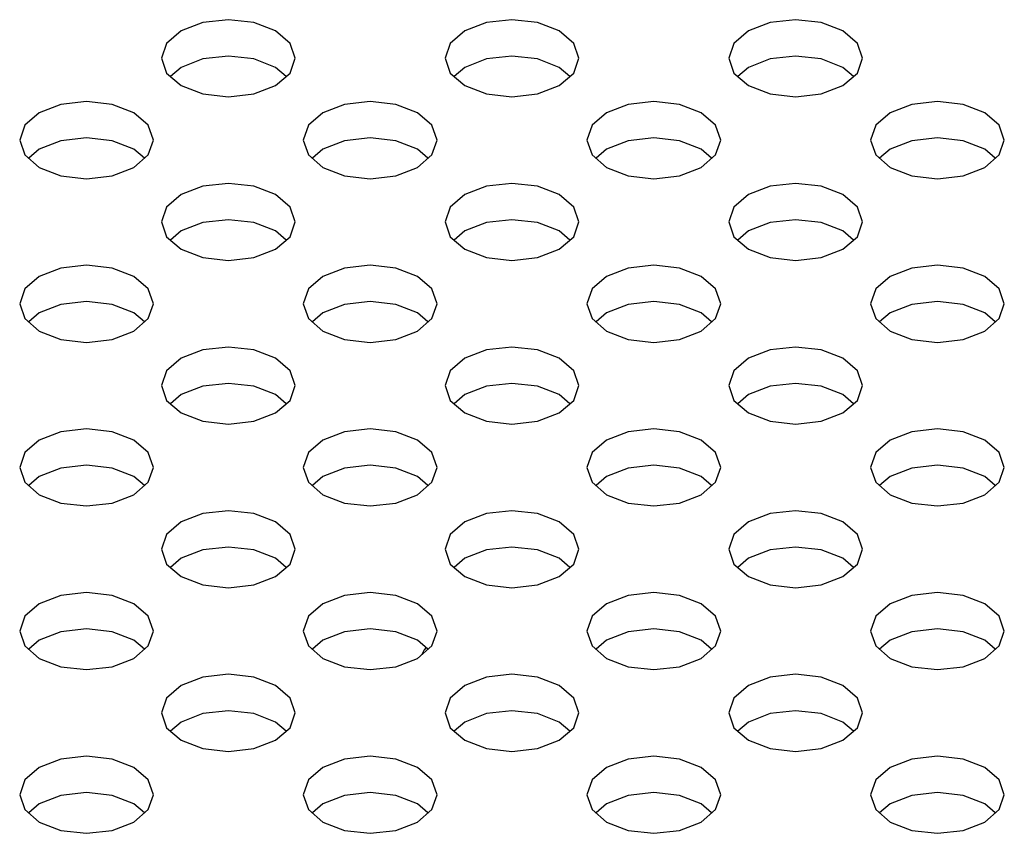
# Model space of a CAD drawing. Header units: inches. Extents: x 0 to 34, y 0 to 22.
# Tile 21 of 66: x 3.352 to 3.639, y 8.974 to 9.211. Entities that reach past the tile are written whole.
import ezdxf

# ---------------------------------------------------------------- set-up
doc = ezdxf.new("R2010")
doc.units = ezdxf.units.IN
doc.header["$LTSCALE"] = 1.87
doc.header["$MEASUREMENT"] = 0
doc.layers.get('0').update_dxf_attribs({"linetype": 'CONTINUOUS'})

msp = doc.modelspace()

# ---------------------------------------------------------------- linework, layer by layer
at = {"color": 2, "linetype": 'CONTINUOUS'}
for p, q in [((3.40559, 9.21045), (3.39928, 9.20801)), ((3.41304, 9.2113), (3.40559, 9.21045)), ((3.42049, 9.21045), (3.41304, 9.2113)), ((3.4268, 9.20801), (3.42049, 9.21045)), ((3.48816, 9.21045), (3.48184, 9.20801)), ((3.4956, 9.2113), (3.48816, 9.21045)), ((3.50305, 9.21045), (3.4956, 9.2113)), ((3.50936, 9.20801), (3.50305, 9.21045)), ((3.57072, 9.21045), (3.56441, 9.20801)), ((3.57817, 9.2113), (3.57072, 9.21045)), ((3.58561, 9.21045), (3.57817, 9.2113)), ((3.59193, 9.20801), (3.58561, 9.21045)), ((3.39928, 9.20801), (3.39506, 9.20436)), ((3.43102, 9.20436), (3.4268, 9.20801)), ((3.48184, 9.20801), (3.47762, 9.20436)), ((3.51358, 9.20436), (3.50936, 9.20801)), ((3.56441, 9.20801), (3.56019, 9.20436)), ((3.59615, 9.20436), (3.59193, 9.20801)), ((3.39506, 9.20436), (3.39358, 9.20006)), ((3.4325, 9.20006), (3.43102, 9.20436)), ((3.47762, 9.20436), (3.47614, 9.20006)), ((3.51506, 9.20006), (3.51358, 9.20436)), ((3.56019, 9.20436), (3.55871, 9.20006)), ((3.59763, 9.20006), (3.59615, 9.20436)), ((3.41304, 9.20071), (3.40559, 9.19985)), ((3.42049, 9.19985), (3.41304, 9.20071)), ((3.4956, 9.20071), (3.48816, 9.19985)), ((3.50305, 9.19985), (3.4956, 9.20071)), ((3.57817, 9.20071), (3.57072, 9.19985)), ((3.58561, 9.19985), (3.57817, 9.20071)), ((3.39358, 9.20006), (3.39506, 9.19577)), ((3.39928, 9.19742), (3.39621, 9.19477)), ((3.40559, 9.19985), (3.39928, 9.19742)), ((3.4268, 9.19742), (3.42049, 9.19985)), ((3.42987, 9.19477), (3.4268, 9.19742)), ((3.43102, 9.19577), (3.4325, 9.20006)), ((3.47614, 9.20006), (3.47762, 9.19577)), ((3.48184, 9.19742), (3.47878, 9.19477)), ((3.48816, 9.19985), (3.48184, 9.19742)), ((3.50936, 9.19742), (3.50305, 9.19985)), ((3.51243, 9.19477), (3.50936, 9.19742)), ((3.51358, 9.19577), (3.51506, 9.20006)), ((3.55871, 9.20006), (3.56019, 9.19577)), ((3.56441, 9.19742), (3.56134, 9.19477)), ((3.57072, 9.19985), (3.56441, 9.19742)), ((3.59193, 9.19742), (3.58561, 9.19985)), ((3.59499, 9.19477), (3.59193, 9.19742)), ((3.59615, 9.19577), (3.59763, 9.20006)), ((3.39506, 9.19577), (3.39928, 9.19212)), ((3.4268, 9.19212), (3.43102, 9.19577)), ((3.47762, 9.19577), (3.48184, 9.19212)), ((3.50936, 9.19212), (3.51358, 9.19577)), ((3.56019, 9.19577), (3.56441, 9.19212)), ((3.59193, 9.19212), (3.59615, 9.19577)), ((3.39928, 9.19212), (3.40559, 9.18968)), ((3.42049, 9.18968), (3.4268, 9.19212)), ((3.48184, 9.19212), (3.48816, 9.18968)), ((3.50305, 9.18968), (3.50936, 9.19212)), ((3.56441, 9.19212), (3.57072, 9.18968)), ((3.58561, 9.18968), (3.59193, 9.19212)), ((3.40559, 9.18968), (3.41304, 9.18883)), ((3.41304, 9.18883), (3.42049, 9.18968)), ((3.48816, 9.18968), (3.4956, 9.18883)), ((3.4956, 9.18883), (3.50305, 9.18968)), ((3.57072, 9.18968), (3.57817, 9.18883)), ((3.57817, 9.18883), (3.58561, 9.18968)), ((3.36431, 9.18661), (3.358, 9.18417)), ((3.37176, 9.18747), (3.36431, 9.18661)), ((3.37921, 9.18661), (3.37176, 9.18747)), ((3.38552, 9.18417), (3.37921, 9.18661)), ((3.44687, 9.18661), (3.44056, 9.18417)), ((3.45432, 9.18747), (3.44687, 9.18661)), ((3.46177, 9.18661), (3.45432, 9.18747)), ((3.46808, 9.18417), (3.46177, 9.18661)), ((3.52944, 9.18661), (3.52313, 9.18417)), ((3.53689, 9.18747), (3.52944, 9.18661)), ((3.54433, 9.18661), (3.53689, 9.18747)), ((3.55065, 9.18417), (3.54433, 9.18661)), ((3.612, 9.18661), (3.60569, 9.18417)), ((3.61945, 9.18747), (3.612, 9.18661)), ((3.6269, 9.18661), (3.61945, 9.18747)), ((3.63321, 9.18417), (3.6269, 9.18661)), ((3.358, 9.18417), (3.35378, 9.18053)), ((3.38974, 9.18053), (3.38552, 9.18417)), ((3.44056, 9.18417), (3.43634, 9.18053)), ((3.4723, 9.18053), (3.46808, 9.18417)), ((3.52313, 9.18417), (3.51891, 9.18053)), ((3.55486, 9.18053), (3.55065, 9.18417)), ((3.60569, 9.18417), (3.60147, 9.18053)), ((3.63743, 9.18053), (3.63321, 9.18417)), ((3.35378, 9.18053), (3.3523, 9.17623)), ((3.39122, 9.17623), (3.38974, 9.18053)), ((3.43634, 9.18053), (3.43486, 9.17623)), ((3.47378, 9.17623), (3.4723, 9.18053)), ((3.51891, 9.18053), (3.51743, 9.17623)), ((3.55635, 9.17623), (3.55486, 9.18053)), ((3.60147, 9.18053), (3.59999, 9.17623)), ((3.63891, 9.17623), (3.63743, 9.18053)), ((3.3523, 9.17623), (3.35378, 9.17193)), ((3.36431, 9.17602), (3.358, 9.17358)), ((3.37176, 9.17687), (3.36431, 9.17602)), ((3.37921, 9.17602), (3.37176, 9.17687)), ((3.38552, 9.17358), (3.37921, 9.17602)), ((3.38974, 9.17193), (3.39122, 9.17623)), ((3.43486, 9.17623), (3.43634, 9.17193)), ((3.44687, 9.17602), (3.44056, 9.17358)), ((3.45432, 9.17687), (3.44687, 9.17602)), ((3.46177, 9.17602), (3.45432, 9.17687)), ((3.46808, 9.17358), (3.46177, 9.17602)), ((3.4723, 9.17193), (3.47378, 9.17623)), ((3.51743, 9.17623), (3.51891, 9.17193)), ((3.52944, 9.17602), (3.52313, 9.17358)), ((3.53689, 9.17687), (3.52944, 9.17602)), ((3.54433, 9.17602), (3.53689, 9.17687)), ((3.55065, 9.17358), (3.54433, 9.17602)), ((3.55486, 9.17193), (3.55635, 9.17623)), ((3.59999, 9.17623), (3.60147, 9.17193)), ((3.612, 9.17602), (3.60569, 9.17358)), ((3.61945, 9.17687), (3.612, 9.17602)), ((3.6269, 9.17602), (3.61945, 9.17687)), ((3.63321, 9.17358), (3.6269, 9.17602)), ((3.63743, 9.17193), (3.63891, 9.17623)), ((3.35378, 9.17193), (3.358, 9.16828)), ((3.358, 9.17358), (3.35493, 9.17093)), ((3.38858, 9.17093), (3.38552, 9.17358)), ((3.38552, 9.16828), (3.38974, 9.17193)), ((3.43634, 9.17193), (3.44056, 9.16828)), ((3.44056, 9.17358), (3.4375, 9.17093)), ((3.47115, 9.17093), (3.46808, 9.17358)), ((3.46808, 9.16828), (3.4723, 9.17193)), ((3.51891, 9.17193), (3.52313, 9.16828)), ((3.52313, 9.17358), (3.52006, 9.17093)), ((3.55371, 9.17093), (3.55065, 9.17358)), ((3.55065, 9.16828), (3.55486, 9.17193)), ((3.60147, 9.17193), (3.60569, 9.16828)), ((3.60569, 9.17358), (3.60262, 9.17093)), ((3.63628, 9.17093), (3.63321, 9.17358)), ((3.63321, 9.16828), (3.63743, 9.17193)), ((3.358, 9.16828), (3.36431, 9.16585)), ((3.36431, 9.16585), (3.37176, 9.16499)), ((3.37176, 9.16499), (3.37921, 9.16585)), ((3.37921, 9.16585), (3.38552, 9.16828)), ((3.44056, 9.16828), (3.44687, 9.16585)), ((3.44687, 9.16585), (3.45432, 9.16499)), ((3.45432, 9.16499), (3.46177, 9.16585)), ((3.46177, 9.16585), (3.46808, 9.16828)), ((3.52313, 9.16828), (3.52944, 9.16585)), ((3.52944, 9.16585), (3.53689, 9.16499)), ((3.53689, 9.16499), (3.54433, 9.16585)), ((3.54433, 9.16585), (3.55065, 9.16828)), ((3.60569, 9.16828), (3.612, 9.16585)), ((3.612, 9.16585), (3.61945, 9.16499)), ((3.61945, 9.16499), (3.6269, 9.16585)), ((3.6269, 9.16585), (3.63321, 9.16828)), ((3.41304, 9.16363), (3.40559, 9.16277)), ((3.42049, 9.16277), (3.41304, 9.16363)), ((3.4956, 9.16363), (3.48816, 9.16277)), ((3.50305, 9.16277), (3.4956, 9.16363)), ((3.57817, 9.16363), (3.57072, 9.16277)), ((3.58561, 9.16277), (3.57817, 9.16363)), ((3.39928, 9.16034), (3.39506, 9.15669)), ((3.40559, 9.16277), (3.39928, 9.16034)), ((3.4268, 9.16034), (3.42049, 9.16277)), ((3.43102, 9.15669), (3.4268, 9.16034)), ((3.48184, 9.16034), (3.47762, 9.15669)), ((3.48816, 9.16277), (3.48184, 9.16034)), ((3.50936, 9.16034), (3.50305, 9.16277)), ((3.51358, 9.15669), (3.50936, 9.16034)), ((3.56441, 9.16034), (3.56019, 9.15669)), ((3.57072, 9.16277), (3.56441, 9.16034)), ((3.59193, 9.16034), (3.58561, 9.16277)), ((3.59615, 9.15669), (3.59193, 9.16034)), ((3.39506, 9.15669), (3.39358, 9.15239)), ((3.4325, 9.15239), (3.43102, 9.15669)), ((3.47762, 9.15669), (3.47614, 9.15239)), ((3.51506, 9.15239), (3.51358, 9.15669)), ((3.56019, 9.15669), (3.55871, 9.15239)), ((3.59763, 9.15239), (3.59615, 9.15669)), ((3.39358, 9.15239), (3.39506, 9.14809)), ((3.40559, 9.15218), (3.39928, 9.14975)), ((3.41304, 9.15304), (3.40559, 9.15218)), ((3.42049, 9.15218), (3.41304, 9.15304)), ((3.4268, 9.14975), (3.42049, 9.15218)), ((3.43102, 9.14809), (3.4325, 9.15239)), ((3.47614, 9.15239), (3.47762, 9.14809)), ((3.48816, 9.15218), (3.48184, 9.14975)), ((3.4956, 9.15304), (3.48816, 9.15218)), ((3.50305, 9.15218), (3.4956, 9.15304)), ((3.50936, 9.14975), (3.50305, 9.15218)), ((3.51358, 9.14809), (3.51506, 9.15239)), ((3.55871, 9.15239), (3.56019, 9.14809)), ((3.57072, 9.15218), (3.56441, 9.14975)), ((3.57817, 9.15304), (3.57072, 9.15218)), ((3.58561, 9.15218), (3.57817, 9.15304)), ((3.59193, 9.14975), (3.58561, 9.15218)), ((3.59615, 9.14809), (3.59763, 9.15239)), ((3.39928, 9.14975), (3.39621, 9.1471)), ((3.42987, 9.1471), (3.4268, 9.14975)), ((3.48184, 9.14975), (3.47878, 9.1471)), ((3.51243, 9.1471), (3.50936, 9.14975)), ((3.56441, 9.14975), (3.56134, 9.1471)), ((3.59499, 9.1471), (3.59193, 9.14975)), ((3.39506, 9.14809), (3.39928, 9.14445)), ((3.4268, 9.14445), (3.43102, 9.14809)), ((3.47762, 9.14809), (3.48184, 9.14445)), ((3.50936, 9.14445), (3.51358, 9.14809)), ((3.56019, 9.14809), (3.56441, 9.14445)), ((3.59193, 9.14445), (3.59615, 9.14809)), ((3.39928, 9.14445), (3.40559, 9.14201)), ((3.42049, 9.14201), (3.4268, 9.14445)), ((3.48184, 9.14445), (3.48816, 9.14201)), ((3.50305, 9.14201), (3.50936, 9.14445)), ((3.56441, 9.14445), (3.57072, 9.14201)), ((3.58561, 9.14201), (3.59193, 9.14445)), ((3.40559, 9.14201), (3.41304, 9.14116)), ((3.41304, 9.14116), (3.42049, 9.14201)), ((3.48816, 9.14201), (3.4956, 9.14116)), ((3.4956, 9.14116), (3.50305, 9.14201)), ((3.57072, 9.14201), (3.57817, 9.14116)), ((3.57817, 9.14116), (3.58561, 9.14201)), ((3.36431, 9.13894), (3.358, 9.1365)), ((3.37176, 9.13979), (3.36431, 9.13894)), ((3.37921, 9.13894), (3.37176, 9.13979)), ((3.38552, 9.1365), (3.37921, 9.13894)), ((3.44687, 9.13894), (3.44056, 9.1365)), ((3.45432, 9.13979), (3.44687, 9.13894)), ((3.46177, 9.13894), (3.45432, 9.13979)), ((3.46808, 9.1365), (3.46177, 9.13894)), ((3.52944, 9.13894), (3.52313, 9.1365)), ((3.53689, 9.13979), (3.52944, 9.13894)), ((3.54433, 9.13894), (3.53689, 9.13979)), ((3.55065, 9.1365), (3.54433, 9.13894)), ((3.612, 9.13894), (3.60569, 9.1365)), ((3.61945, 9.13979), (3.612, 9.13894)), ((3.6269, 9.13894), (3.61945, 9.13979)), ((3.63321, 9.1365), (3.6269, 9.13894)), ((3.358, 9.1365), (3.35378, 9.13286)), ((3.38974, 9.13286), (3.38552, 9.1365)), ((3.44056, 9.1365), (3.43634, 9.13286)), ((3.4723, 9.13286), (3.46808, 9.1365)), ((3.52313, 9.1365), (3.51891, 9.13286)), ((3.55486, 9.13286), (3.55065, 9.1365)), ((3.60569, 9.1365), (3.60147, 9.13286)), ((3.63743, 9.13286), (3.63321, 9.1365)), ((3.35378, 9.13286), (3.3523, 9.12856)), ((3.39122, 9.12856), (3.38974, 9.13286)), ((3.43634, 9.13286), (3.43486, 9.12856)), ((3.47378, 9.12856), (3.4723, 9.13286)), ((3.51891, 9.13286), (3.51743, 9.12856)), ((3.55635, 9.12856), (3.55486, 9.13286)), ((3.60147, 9.13286), (3.59999, 9.12856)), ((3.63891, 9.12856), (3.63743, 9.13286)), ((3.37176, 9.1292), (3.36431, 9.12835)), ((3.37921, 9.12835), (3.37176, 9.1292)), ((3.45432, 9.1292), (3.44687, 9.12835)), ((3.46177, 9.12835), (3.45432, 9.1292)), ((3.53689, 9.1292), (3.52944, 9.12835)), ((3.54433, 9.12835), (3.53689, 9.1292)), ((3.61945, 9.1292), (3.612, 9.12835)), ((3.6269, 9.12835), (3.61945, 9.1292)), ((3.3523, 9.12856), (3.35378, 9.12426)), ((3.358, 9.12591), (3.35493, 9.12326)), ((3.36431, 9.12835), (3.358, 9.12591)), ((3.38552, 9.12591), (3.37921, 9.12835)), ((3.38858, 9.12326), (3.38552, 9.12591)), ((3.38974, 9.12426), (3.39122, 9.12856)), ((3.43486, 9.12856), (3.43634, 9.12426)), ((3.44056, 9.12591), (3.4375, 9.12326)), ((3.44687, 9.12835), (3.44056, 9.12591)), ((3.46808, 9.12591), (3.46177, 9.12835)), ((3.47115, 9.12326), (3.46808, 9.12591)), ((3.4723, 9.12426), (3.47378, 9.12856)), ((3.51743, 9.12856), (3.51891, 9.12426)), ((3.52313, 9.12591), (3.52006, 9.12326)), ((3.52944, 9.12835), (3.52313, 9.12591)), ((3.55065, 9.12591), (3.54433, 9.12835)), ((3.55371, 9.12326), (3.55065, 9.12591)), ((3.55486, 9.12426), (3.55635, 9.12856)), ((3.59999, 9.12856), (3.60147, 9.12426)), ((3.60569, 9.12591), (3.60262, 9.12326)), ((3.612, 9.12835), (3.60569, 9.12591)), ((3.63321, 9.12591), (3.6269, 9.12835)), ((3.63628, 9.12326), (3.63321, 9.12591)), ((3.63743, 9.12426), (3.63891, 9.12856)), ((3.35378, 9.12426), (3.358, 9.12061)), ((3.38552, 9.12061), (3.38974, 9.12426)), ((3.43634, 9.12426), (3.44056, 9.12061)), ((3.46808, 9.12061), (3.4723, 9.12426)), ((3.51891, 9.12426), (3.52313, 9.12061)), ((3.55065, 9.12061), (3.55486, 9.12426)), ((3.60147, 9.12426), (3.60569, 9.12061)), ((3.63321, 9.12061), (3.63743, 9.12426)), ((3.358, 9.12061), (3.36431, 9.11818)), ((3.37921, 9.11818), (3.38552, 9.12061)), ((3.44056, 9.12061), (3.44687, 9.11818)), ((3.46177, 9.11818), (3.46808, 9.12061)), ((3.52313, 9.12061), (3.52944, 9.11818)), ((3.54433, 9.11818), (3.55065, 9.12061)), ((3.60569, 9.12061), (3.612, 9.11818)), ((3.6269, 9.11818), (3.63321, 9.12061)), ((3.36431, 9.11818), (3.37176, 9.11732)), ((3.37176, 9.11732), (3.37921, 9.11818)), ((3.44687, 9.11818), (3.45432, 9.11732)), ((3.45432, 9.11732), (3.46177, 9.11818)), ((3.52944, 9.11818), (3.53689, 9.11732)), ((3.53689, 9.11732), (3.54433, 9.11818)), ((3.612, 9.11818), (3.61945, 9.11732)), ((3.61945, 9.11732), (3.6269, 9.11818)), ((3.40559, 9.1151), (3.39928, 9.11267)), ((3.41304, 9.11596), (3.40559, 9.1151)), ((3.42049, 9.1151), (3.41304, 9.11596)), ((3.4268, 9.11267), (3.42049, 9.1151)), ((3.48816, 9.1151), (3.48184, 9.11267)), ((3.4956, 9.11596), (3.48816, 9.1151)), ((3.50305, 9.1151), (3.4956, 9.11596)), ((3.50936, 9.11267), (3.50305, 9.1151)), ((3.57072, 9.1151), (3.56441, 9.11267)), ((3.57817, 9.11596), (3.57072, 9.1151)), ((3.58561, 9.1151), (3.57817, 9.11596)), ((3.59193, 9.11267), (3.58561, 9.1151)), ((3.39928, 9.11267), (3.39506, 9.10902)), ((3.43102, 9.10902), (3.4268, 9.11267)), ((3.48184, 9.11267), (3.47762, 9.10902)), ((3.51358, 9.10902), (3.50936, 9.11267)), ((3.56441, 9.11267), (3.56019, 9.10902)), ((3.59615, 9.10902), (3.59193, 9.11267)), ((3.39506, 9.10902), (3.39358, 9.10472)), ((3.4325, 9.10472), (3.43102, 9.10902)), ((3.47762, 9.10902), (3.47614, 9.10472)), ((3.51506, 9.10472), (3.51358, 9.10902)), ((3.56019, 9.10902), (3.55871, 9.10472)), ((3.59763, 9.10472), (3.59615, 9.10902)), ((3.39358, 9.10472), (3.39506, 9.10042)), ((3.40559, 9.10451), (3.39928, 9.10208)), ((3.41304, 9.10537), (3.40559, 9.10451)), ((3.42049, 9.10451), (3.41304, 9.10537)), ((3.4268, 9.10208), (3.42049, 9.10451)), ((3.43102, 9.10042), (3.4325, 9.10472)), ((3.47614, 9.10472), (3.47762, 9.10042)), ((3.48816, 9.10451), (3.48184, 9.10208)), ((3.4956, 9.10537), (3.48816, 9.10451)), ((3.50305, 9.10451), (3.4956, 9.10537)), ((3.50936, 9.10208), (3.50305, 9.10451)), ((3.51358, 9.10042), (3.51506, 9.10472)), ((3.55871, 9.10472), (3.56019, 9.10042)), ((3.57072, 9.10451), (3.56441, 9.10208)), ((3.57817, 9.10537), (3.57072, 9.10451)), ((3.58561, 9.10451), (3.57817, 9.10537)), ((3.59193, 9.10208), (3.58561, 9.10451)), ((3.59615, 9.10042), (3.59763, 9.10472)), ((3.39506, 9.10042), (3.39928, 9.09678)), ((3.39928, 9.10208), (3.39621, 9.09943)), ((3.42987, 9.09943), (3.4268, 9.10208)), ((3.4268, 9.09678), (3.43102, 9.10042)), ((3.47762, 9.10042), (3.48184, 9.09678)), ((3.48184, 9.10208), (3.47878, 9.09943)), ((3.51243, 9.09943), (3.50936, 9.10208)), ((3.50936, 9.09678), (3.51358, 9.10042)), ((3.56019, 9.10042), (3.56441, 9.09678)), ((3.56441, 9.10208), (3.56134, 9.09943)), ((3.59499, 9.09943), (3.59193, 9.10208)), ((3.59193, 9.09678), (3.59615, 9.10042)), ((3.39928, 9.09678), (3.40559, 9.09434)), ((3.40559, 9.09434), (3.41304, 9.09349)), ((3.41304, 9.09349), (3.42049, 9.09434)), ((3.42049, 9.09434), (3.4268, 9.09678)), ((3.48184, 9.09678), (3.48816, 9.09434)), ((3.48816, 9.09434), (3.4956, 9.09349)), ((3.4956, 9.09349), (3.50305, 9.09434)), ((3.50305, 9.09434), (3.50936, 9.09678)), ((3.56441, 9.09678), (3.57072, 9.09434)), ((3.57072, 9.09434), (3.57817, 9.09349)), ((3.57817, 9.09349), (3.58561, 9.09434)), ((3.58561, 9.09434), (3.59193, 9.09678)), ((3.37176, 9.09212), (3.36431, 9.09127)), ((3.37921, 9.09127), (3.37176, 9.09212)), ((3.45432, 9.09212), (3.44687, 9.09127)), ((3.46177, 9.09127), (3.45432, 9.09212)), ((3.53689, 9.09212), (3.52944, 9.09127)), ((3.54433, 9.09127), (3.53689, 9.09212)), ((3.61945, 9.09212), (3.612, 9.09127)), ((3.6269, 9.09127), (3.61945, 9.09212)), ((3.358, 9.08883), (3.35378, 9.08519)), ((3.36431, 9.09127), (3.358, 9.08883)), ((3.38552, 9.08883), (3.37921, 9.09127)), ((3.38974, 9.08519), (3.38552, 9.08883)), ((3.44056, 9.08883), (3.43634, 9.08519)), ((3.44687, 9.09127), (3.44056, 9.08883)), ((3.46808, 9.08883), (3.46177, 9.09127)), ((3.4723, 9.08519), (3.46808, 9.08883)), ((3.52313, 9.08883), (3.51891, 9.08519)), ((3.52944, 9.09127), (3.52313, 9.08883)), ((3.55065, 9.08883), (3.54433, 9.09127)), ((3.55486, 9.08519), (3.55065, 9.08883)), ((3.60569, 9.08883), (3.60147, 9.08519)), ((3.612, 9.09127), (3.60569, 9.08883)), ((3.63321, 9.08883), (3.6269, 9.09127)), ((3.63743, 9.08519), (3.63321, 9.08883)), ((3.35378, 9.08519), (3.3523, 9.08089)), ((3.39122, 9.08089), (3.38974, 9.08519)), ((3.43634, 9.08519), (3.43486, 9.08089)), ((3.47378, 9.08089), (3.4723, 9.08519)), ((3.51891, 9.08519), (3.51743, 9.08089)), ((3.55635, 9.08089), (3.55486, 9.08519)), ((3.60147, 9.08519), (3.59999, 9.08089)), ((3.63891, 9.08089), (3.63743, 9.08519)), ((3.3523, 9.08089), (3.35378, 9.07659)), ((3.36431, 9.08068), (3.358, 9.07824)), ((3.37176, 9.08153), (3.36431, 9.08068)), ((3.37921, 9.08068), (3.37176, 9.08153)), ((3.38552, 9.07824), (3.37921, 9.08068)), ((3.38974, 9.07659), (3.39122, 9.08089)), ((3.43486, 9.08089), (3.43634, 9.07659)), ((3.44687, 9.08068), (3.44056, 9.07824)), ((3.45432, 9.08153), (3.44687, 9.08068)), ((3.46177, 9.08068), (3.45432, 9.08153)), ((3.46808, 9.07824), (3.46177, 9.08068)), ((3.4723, 9.07659), (3.47378, 9.08089)), ((3.51743, 9.08089), (3.51891, 9.07659)), ((3.52944, 9.08068), (3.52313, 9.07824)), ((3.53689, 9.08153), (3.52944, 9.08068)), ((3.54433, 9.08068), (3.53689, 9.08153)), ((3.55065, 9.07824), (3.54433, 9.08068)), ((3.55486, 9.07659), (3.55635, 9.08089)), ((3.59999, 9.08089), (3.60147, 9.07659)), ((3.612, 9.08068), (3.60569, 9.07824)), ((3.61945, 9.08153), (3.612, 9.08068)), ((3.6269, 9.08068), (3.61945, 9.08153)), ((3.63321, 9.07824), (3.6269, 9.08068)), ((3.63743, 9.07659), (3.63891, 9.08089)), ((3.358, 9.07824), (3.35493, 9.07559)), ((3.38858, 9.07559), (3.38552, 9.07824)), ((3.44056, 9.07824), (3.4375, 9.07559)), ((3.47115, 9.07559), (3.46808, 9.07824)), ((3.52313, 9.07824), (3.52006, 9.07559)), ((3.55371, 9.07559), (3.55065, 9.07824)), ((3.60569, 9.07824), (3.60262, 9.07559)), ((3.63628, 9.07559), (3.63321, 9.07824)), ((3.35378, 9.07659), (3.358, 9.07294)), ((3.38552, 9.07294), (3.38974, 9.07659)), ((3.43634, 9.07659), (3.44056, 9.07294)), ((3.46808, 9.07294), (3.4723, 9.07659)), ((3.51891, 9.07659), (3.52313, 9.07294)), ((3.55065, 9.07294), (3.55486, 9.07659)), ((3.60147, 9.07659), (3.60569, 9.07294)), ((3.63321, 9.07294), (3.63743, 9.07659)), ((3.358, 9.07294), (3.36431, 9.07051)), ((3.37921, 9.07051), (3.38552, 9.07294)), ((3.44056, 9.07294), (3.44687, 9.07051)), ((3.46177, 9.07051), (3.46808, 9.07294)), ((3.52313, 9.07294), (3.52944, 9.07051)), ((3.54433, 9.07051), (3.55065, 9.07294)), ((3.60569, 9.07294), (3.612, 9.07051)), ((3.6269, 9.07051), (3.63321, 9.07294)), ((3.36431, 9.07051), (3.37176, 9.06965)), ((3.37176, 9.06965), (3.37921, 9.07051)), ((3.44687, 9.07051), (3.45432, 9.06965)), ((3.45432, 9.06965), (3.46177, 9.07051)), ((3.52944, 9.07051), (3.53689, 9.06965)), ((3.53689, 9.06965), (3.54433, 9.07051)), ((3.612, 9.07051), (3.61945, 9.06965)), ((3.61945, 9.06965), (3.6269, 9.07051)), ((3.40559, 9.06743), (3.39928, 9.065)), ((3.41304, 9.06829), (3.40559, 9.06743)), ((3.42049, 9.06743), (3.41304, 9.06829)), ((3.4268, 9.065), (3.42049, 9.06743)), ((3.48816, 9.06743), (3.48184, 9.065)), ((3.4956, 9.06829), (3.48816, 9.06743)), ((3.50305, 9.06743), (3.4956, 9.06829)), ((3.50936, 9.065), (3.50305, 9.06743)), ((3.57072, 9.06743), (3.56441, 9.065)), ((3.57817, 9.06829), (3.57072, 9.06743)), ((3.58561, 9.06743), (3.57817, 9.06829)), ((3.59193, 9.065), (3.58561, 9.06743)), ((3.39928, 9.065), (3.39506, 9.06135)), ((3.43102, 9.06135), (3.4268, 9.065)), ((3.48184, 9.065), (3.47762, 9.06135)), ((3.51358, 9.06135), (3.50936, 9.065)), ((3.56441, 9.065), (3.56019, 9.06135)), ((3.59615, 9.06135), (3.59193, 9.065)), ((3.39506, 9.06135), (3.39358, 9.05705)), ((3.4325, 9.05705), (3.43102, 9.06135)), ((3.47762, 9.06135), (3.47614, 9.05705)), ((3.51506, 9.05705), (3.51358, 9.06135)), ((3.56019, 9.06135), (3.55871, 9.05705)), ((3.59763, 9.05705), (3.59615, 9.06135)), ((3.39358, 9.05705), (3.39506, 9.05275)), ((3.41304, 9.0577), (3.40559, 9.05684)), ((3.42049, 9.05684), (3.41304, 9.0577)), ((3.43102, 9.05275), (3.4325, 9.05705)), ((3.47614, 9.05705), (3.47762, 9.05275)), ((3.4956, 9.0577), (3.48816, 9.05684)), ((3.50305, 9.05684), (3.4956, 9.0577)), ((3.51358, 9.05275), (3.51506, 9.05705)), ((3.55871, 9.05705), (3.56019, 9.05275)), ((3.57817, 9.0577), (3.57072, 9.05684)), ((3.58561, 9.05684), (3.57817, 9.0577)), ((3.59615, 9.05275), (3.59763, 9.05705)), ((3.39928, 9.05441), (3.39621, 9.05176)), ((3.40559, 9.05684), (3.39928, 9.05441)), ((3.4268, 9.05441), (3.42049, 9.05684)), ((3.42987, 9.05176), (3.4268, 9.05441)), ((3.48184, 9.05441), (3.47878, 9.05176)), ((3.48816, 9.05684), (3.48184, 9.05441)), ((3.50936, 9.05441), (3.50305, 9.05684)), ((3.51243, 9.05176), (3.50936, 9.05441)), ((3.56441, 9.05441), (3.56134, 9.05176)), ((3.57072, 9.05684), (3.56441, 9.05441)), ((3.59193, 9.05441), (3.58561, 9.05684)), ((3.59499, 9.05176), (3.59193, 9.05441)), ((3.39506, 9.05275), (3.39928, 9.04911)), ((3.4268, 9.04911), (3.43102, 9.05275)), ((3.47762, 9.05275), (3.48184, 9.04911)), ((3.50936, 9.04911), (3.51358, 9.05275)), ((3.56019, 9.05275), (3.56441, 9.04911)), ((3.59193, 9.04911), (3.59615, 9.05275)), ((3.39928, 9.04911), (3.40559, 9.04667)), ((3.42049, 9.04667), (3.4268, 9.04911)), ((3.48184, 9.04911), (3.48816, 9.04667)), ((3.50305, 9.04667), (3.50936, 9.04911)), ((3.56441, 9.04911), (3.57072, 9.04667)), ((3.58561, 9.04667), (3.59193, 9.04911)), ((3.40559, 9.04667), (3.41304, 9.04582)), ((3.41304, 9.04582), (3.42049, 9.04667)), ((3.48816, 9.04667), (3.4956, 9.04582)), ((3.4956, 9.04582), (3.50305, 9.04667)), ((3.57072, 9.04667), (3.57817, 9.04582)), ((3.57817, 9.04582), (3.58561, 9.04667)), ((3.36431, 9.0436), (3.358, 9.04116)), ((3.37176, 9.04445), (3.36431, 9.0436)), ((3.37921, 9.0436), (3.37176, 9.04445)), ((3.38552, 9.04116), (3.37921, 9.0436)), ((3.44687, 9.0436), (3.44056, 9.04116)), ((3.45432, 9.04445), (3.44687, 9.0436)), ((3.46177, 9.0436), (3.45432, 9.04445)), ((3.46808, 9.04116), (3.46177, 9.0436)), ((3.52944, 9.0436), (3.52313, 9.04116)), ((3.53689, 9.04445), (3.52944, 9.0436)), ((3.54433, 9.0436), (3.53689, 9.04445)), ((3.55065, 9.04116), (3.54433, 9.0436)), ((3.612, 9.0436), (3.60569, 9.04116)), ((3.61945, 9.04445), (3.612, 9.0436)), ((3.6269, 9.0436), (3.61945, 9.04445)), ((3.63321, 9.04116), (3.6269, 9.0436)), ((3.358, 9.04116), (3.35378, 9.03752)), ((3.38974, 9.03752), (3.38552, 9.04116)), ((3.44056, 9.04116), (3.43634, 9.03752)), ((3.4723, 9.03752), (3.46808, 9.04116)), ((3.52313, 9.04116), (3.51891, 9.03752)), ((3.55486, 9.03752), (3.55065, 9.04116)), ((3.60569, 9.04116), (3.60147, 9.03752)), ((3.63743, 9.03752), (3.63321, 9.04116)), ((3.35378, 9.03752), (3.3523, 9.03322)), ((3.39122, 9.03322), (3.38974, 9.03752)), ((3.43634, 9.03752), (3.43486, 9.03322)), ((3.47378, 9.03322), (3.4723, 9.03752)), ((3.51891, 9.03752), (3.51743, 9.03322)), ((3.55635, 9.03322), (3.55486, 9.03752)), ((3.60147, 9.03752), (3.59999, 9.03322)), ((3.63891, 9.03322), (3.63743, 9.03752)), ((3.3523, 9.03322), (3.35378, 9.02892)), ((3.36431, 9.03301), (3.358, 9.03057)), ((3.37176, 9.03386), (3.36431, 9.03301)), ((3.37921, 9.03301), (3.37176, 9.03386)), ((3.38552, 9.03057), (3.37921, 9.03301)), ((3.38974, 9.02892), (3.39122, 9.03322)), ((3.43486, 9.03322), (3.43634, 9.02892)), ((3.44687, 9.03301), (3.44056, 9.03057)), ((3.45432, 9.03386), (3.44687, 9.03301)), ((3.46177, 9.03301), (3.45432, 9.03386)), ((3.46808, 9.03057), (3.46177, 9.03301)), ((3.4723, 9.02892), (3.47378, 9.03322)), ((3.51743, 9.03322), (3.51891, 9.02892)), ((3.52944, 9.03301), (3.52313, 9.03057)), ((3.53689, 9.03386), (3.52944, 9.03301)), ((3.54433, 9.03301), (3.53689, 9.03386)), ((3.55065, 9.03057), (3.54433, 9.03301)), ((3.55486, 9.02892), (3.55635, 9.03322)), ((3.59999, 9.03322), (3.60147, 9.02892)), ((3.612, 9.03301), (3.60569, 9.03057)), ((3.61945, 9.03386), (3.612, 9.03301)), ((3.6269, 9.03301), (3.61945, 9.03386)), ((3.63321, 9.03057), (3.6269, 9.03301)), ((3.63743, 9.02892), (3.63891, 9.03322)), ((3.35378, 9.02892), (3.358, 9.02527)), ((3.358, 9.03057), (3.35493, 9.02792)), ((3.38858, 9.02792), (3.38552, 9.03057)), ((3.38552, 9.02527), (3.38974, 9.02892)), ((3.43634, 9.02892), (3.44056, 9.02527)), ((3.44056, 9.03057), (3.4375, 9.02792)), ((3.47115, 9.02792), (3.46808, 9.03057)), ((3.46808, 9.02527), (3.4723, 9.02892)), ((3.4706, 9.02839), (3.47005, 9.02777)), ((3.51891, 9.02892), (3.52313, 9.02527)), ((3.52313, 9.03057), (3.52006, 9.02792)), ((3.55371, 9.02792), (3.55065, 9.03057)), ((3.55065, 9.02527), (3.55486, 9.02892)), ((3.60147, 9.02892), (3.60569, 9.02527)), ((3.60569, 9.03057), (3.60262, 9.02792)), ((3.63628, 9.02792), (3.63321, 9.03057)), ((3.63321, 9.02527), (3.63743, 9.02892)), ((3.47005, 9.02777), (3.46937, 9.02638)), ((3.358, 9.02527), (3.36431, 9.02284)), ((3.36431, 9.02284), (3.37176, 9.02198)), ((3.37176, 9.02198), (3.37921, 9.02284)), ((3.37921, 9.02284), (3.38552, 9.02527)), ((3.44056, 9.02527), (3.44687, 9.02284)), ((3.44687, 9.02284), (3.45432, 9.02198)), ((3.45432, 9.02198), (3.46177, 9.02284)), ((3.46177, 9.02284), (3.46808, 9.02527)), ((3.52313, 9.02527), (3.52944, 9.02284)), ((3.52944, 9.02284), (3.53689, 9.02198)), ((3.53689, 9.02198), (3.54433, 9.02284)), ((3.54433, 9.02284), (3.55065, 9.02527)), ((3.60569, 9.02527), (3.612, 9.02284)), ((3.612, 9.02284), (3.61945, 9.02198)), ((3.61945, 9.02198), (3.6269, 9.02284)), ((3.6269, 9.02284), (3.63321, 9.02527)), ((3.40559, 9.01976), (3.39928, 9.01733)), ((3.41304, 9.02062), (3.40559, 9.01976)), ((3.42049, 9.01976), (3.41304, 9.02062)), ((3.4268, 9.01733), (3.42049, 9.01976)), ((3.48816, 9.01976), (3.48184, 9.01733)), ((3.4956, 9.02062), (3.48816, 9.01976)), ((3.50305, 9.01976), (3.4956, 9.02062)), ((3.50936, 9.01733), (3.50305, 9.01976)), ((3.57072, 9.01976), (3.56441, 9.01733)), ((3.57817, 9.02062), (3.57072, 9.01976)), ((3.58561, 9.01976), (3.57817, 9.02062)), ((3.59193, 9.01733), (3.58561, 9.01976)), ((3.39928, 9.01733), (3.39506, 9.01368)), ((3.43102, 9.01368), (3.4268, 9.01733)), ((3.48184, 9.01733), (3.47762, 9.01368)), ((3.51358, 9.01368), (3.50936, 9.01733)), ((3.56441, 9.01733), (3.56019, 9.01368)), ((3.59615, 9.01368), (3.59193, 9.01733)), ((3.39506, 9.01368), (3.39358, 9.00938)), ((3.4325, 9.00938), (3.43102, 9.01368)), ((3.47762, 9.01368), (3.47614, 9.00938)), ((3.51506, 9.00938), (3.51358, 9.01368)), ((3.56019, 9.01368), (3.55871, 9.00938)), ((3.59763, 9.00938), (3.59615, 9.01368)), ((3.39358, 9.00938), (3.39506, 9.00508)), ((3.40559, 9.00917), (3.39928, 9.00673)), ((3.41304, 9.01003), (3.40559, 9.00917)), ((3.42049, 9.00917), (3.41304, 9.01003)), ((3.4268, 9.00673), (3.42049, 9.00917)), ((3.43102, 9.00508), (3.4325, 9.00938)), ((3.47614, 9.00938), (3.47762, 9.00508)), ((3.48816, 9.00917), (3.48184, 9.00673)), ((3.4956, 9.01003), (3.48816, 9.00917)), ((3.50305, 9.00917), (3.4956, 9.01003)), ((3.50936, 9.00673), (3.50305, 9.00917)), ((3.51358, 9.00508), (3.51506, 9.00938)), ((3.55871, 9.00938), (3.56019, 9.00508)), ((3.57072, 9.00917), (3.56441, 9.00673)), ((3.57817, 9.01003), (3.57072, 9.00917)), ((3.58561, 9.00917), (3.57817, 9.01003)), ((3.59193, 9.00673), (3.58561, 9.00917)), ((3.59615, 9.00508), (3.59763, 9.00938)), ((3.39928, 9.00673), (3.39621, 9.00409)), ((3.42987, 9.00409), (3.4268, 9.00673)), ((3.48184, 9.00673), (3.47878, 9.00409)), ((3.51243, 9.00409), (3.50936, 9.00673)), ((3.56441, 9.00673), (3.56134, 9.00409)), ((3.59499, 9.00409), (3.59193, 9.00673)), ((3.39506, 9.00508), (3.39928, 9.00144)), ((3.4268, 9.00144), (3.43102, 9.00508)), ((3.47762, 9.00508), (3.48184, 9.00144)), ((3.50936, 9.00144), (3.51358, 9.00508)), ((3.56019, 9.00508), (3.56441, 9.00144)), ((3.59193, 9.00144), (3.59615, 9.00508)), ((3.39928, 9.00144), (3.40559, 8.999)), ((3.42049, 8.999), (3.4268, 9.00144)), ((3.48184, 9.00144), (3.48816, 8.999)), ((3.50305, 8.999), (3.50936, 9.00144)), ((3.56441, 9.00144), (3.57072, 8.999)), ((3.58561, 8.999), (3.59193, 9.00144)), ((3.37176, 8.99678), (3.36431, 8.99593)), ((3.37921, 8.99593), (3.37176, 8.99678)), ((3.40559, 8.999), (3.41304, 8.99815)), ((3.41304, 8.99815), (3.42049, 8.999)), ((3.45432, 8.99678), (3.44687, 8.99593)), ((3.46177, 8.99593), (3.45432, 8.99678)), ((3.48816, 8.999), (3.4956, 8.99815)), ((3.4956, 8.99815), (3.50305, 8.999)), ((3.53689, 8.99678), (3.52944, 8.99593)), ((3.54433, 8.99593), (3.53689, 8.99678)), ((3.57072, 8.999), (3.57817, 8.99815)), ((3.57817, 8.99815), (3.58561, 8.999)), ((3.61945, 8.99678), (3.612, 8.99593)), ((3.6269, 8.99593), (3.61945, 8.99678)), ((3.36431, 8.99593), (3.358, 8.99349)), ((3.38552, 8.99349), (3.37921, 8.99593)), ((3.44687, 8.99593), (3.44056, 8.99349)), ((3.46808, 8.99349), (3.46177, 8.99593)), ((3.52944, 8.99593), (3.52313, 8.99349)), ((3.55065, 8.99349), (3.54433, 8.99593)), ((3.612, 8.99593), (3.60569, 8.99349)), ((3.63321, 8.99349), (3.6269, 8.99593)), ((3.358, 8.99349), (3.35378, 8.98985)), ((3.38974, 8.98985), (3.38552, 8.99349)), ((3.44056, 8.99349), (3.43634, 8.98985)), ((3.4723, 8.98985), (3.46808, 8.99349)), ((3.52313, 8.99349), (3.51891, 8.98985)), ((3.55486, 8.98985), (3.55065, 8.99349)), ((3.60569, 8.99349), (3.60147, 8.98985)), ((3.63743, 8.98985), (3.63321, 8.99349)), ((3.35378, 8.98985), (3.3523, 8.98555)), ((3.39122, 8.98555), (3.38974, 8.98985)), ((3.43634, 8.98985), (3.43486, 8.98555)), ((3.47378, 8.98555), (3.4723, 8.98985)), ((3.51891, 8.98985), (3.51743, 8.98555)), ((3.55635, 8.98555), (3.55486, 8.98985)), ((3.60147, 8.98985), (3.59999, 8.98555)), ((3.63891, 8.98555), (3.63743, 8.98985)), ((3.3523, 8.98555), (3.35378, 8.98125)), ((3.36431, 8.98533), (3.358, 8.9829)), ((3.37176, 8.98619), (3.36431, 8.98533)), ((3.37921, 8.98533), (3.37176, 8.98619)), ((3.38552, 8.9829), (3.37921, 8.98533)), ((3.38974, 8.98125), (3.39122, 8.98555)), ((3.43486, 8.98555), (3.43634, 8.98125)), ((3.44687, 8.98533), (3.44056, 8.9829)), ((3.45432, 8.98619), (3.44687, 8.98533)), ((3.46177, 8.98533), (3.45432, 8.98619)), ((3.46808, 8.9829), (3.46177, 8.98533)), ((3.4723, 8.98125), (3.47378, 8.98555)), ((3.51743, 8.98555), (3.51891, 8.98125)), ((3.52944, 8.98533), (3.52313, 8.9829)), ((3.53689, 8.98619), (3.52944, 8.98533)), ((3.54433, 8.98533), (3.53689, 8.98619)), ((3.55065, 8.9829), (3.54433, 8.98533)), ((3.55486, 8.98125), (3.55635, 8.98555)), ((3.59999, 8.98555), (3.60147, 8.98125)), ((3.612, 8.98533), (3.60569, 8.9829)), ((3.61945, 8.98619), (3.612, 8.98533)), ((3.6269, 8.98533), (3.61945, 8.98619)), ((3.63321, 8.9829), (3.6269, 8.98533)), ((3.63743, 8.98125), (3.63891, 8.98555)), ((3.358, 8.9829), (3.35493, 8.98025)), ((3.38858, 8.98025), (3.38552, 8.9829)), ((3.44056, 8.9829), (3.4375, 8.98025)), ((3.47115, 8.98025), (3.46808, 8.9829)), ((3.52313, 8.9829), (3.52006, 8.98025)), ((3.55371, 8.98025), (3.55065, 8.9829)), ((3.60569, 8.9829), (3.60262, 8.98025)), ((3.63628, 8.98025), (3.63321, 8.9829)), ((3.35378, 8.98125), (3.358, 8.9776)), ((3.38552, 8.9776), (3.38974, 8.98125)), ((3.43634, 8.98125), (3.44056, 8.9776)), ((3.46808, 8.9776), (3.4723, 8.98125)), ((3.51891, 8.98125), (3.52313, 8.9776)), ((3.55065, 8.9776), (3.55486, 8.98125)), ((3.60147, 8.98125), (3.60569, 8.9776)), ((3.63321, 8.9776), (3.63743, 8.98125)), ((3.358, 8.9776), (3.36431, 8.97517)), ((3.37921, 8.97517), (3.38552, 8.9776)), ((3.44056, 8.9776), (3.44687, 8.97517)), ((3.46177, 8.97517), (3.46808, 8.9776)), ((3.52313, 8.9776), (3.52944, 8.97517)), ((3.54433, 8.97517), (3.55065, 8.9776)), ((3.60569, 8.9776), (3.612, 8.97517)), ((3.6269, 8.97517), (3.63321, 8.9776)), ((3.36431, 8.97517), (3.37176, 8.97431)), ((3.37176, 8.97431), (3.37921, 8.97517)), ((3.44687, 8.97517), (3.45432, 8.97431)), ((3.45432, 8.97431), (3.46177, 8.97517)), ((3.52944, 8.97517), (3.53689, 8.97431)), ((3.53689, 8.97431), (3.54433, 8.97517)), ((3.612, 8.97517), (3.61945, 8.97431)), ((3.61945, 8.97431), (3.6269, 8.97517))]:
    msp.add_line(p, q, dxfattribs=at)

doc.saveas('drawing.dxf')
